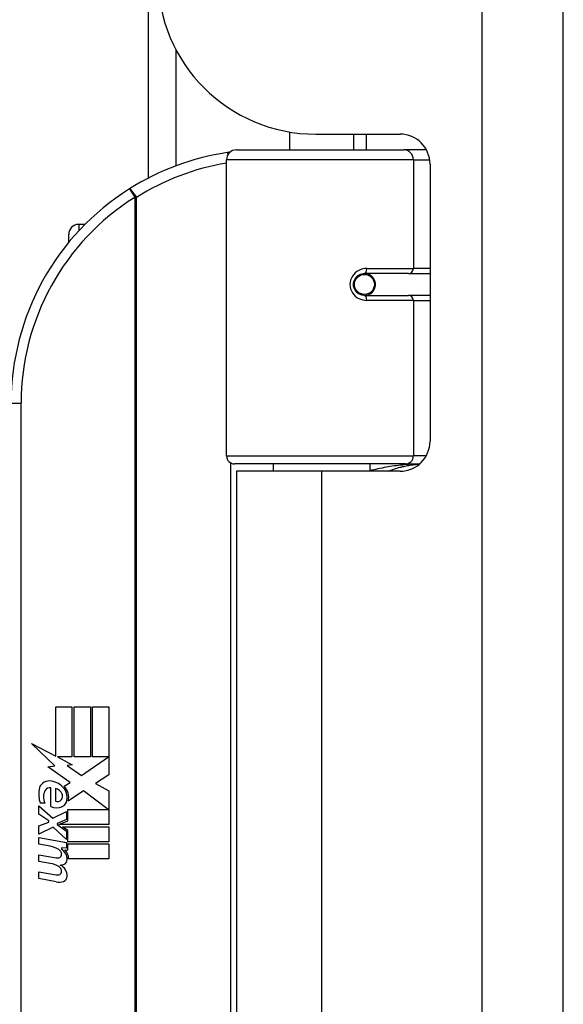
# Model space of a CAD drawing. Header units: inches. Extents: x 7 to 174, y 10 to 93.
# Tile 96 of 132: x 50.38 to 51.45, y 49.44 to 51.38. Entities that reach past the tile are written whole.
import ezdxf

# ---------------------------------------------------------------- set-up
doc = ezdxf.new("R2010")
doc.units = ezdxf.units.IN
doc.header["$MEASUREMENT"] = 0
doc.layers.add('Visible Edges(ANSI)', color=7, linetype='Continuous', lineweight=25)
doc.layers.add('Visible Tangent Edges(ANSI)', color=7, linetype='Continuous', lineweight=25)

msp = doc.modelspace()

# ---------------------------------------------------------------- linework, layer by layer
at = {"layer": 'Visible Edges(ANSI)'}
for p, q in [((51.4541, 29.1367), (51.4541, 70.6177)), ((50.6356, 51.0717), (50.6356, 65.3342)), ((50.9141, 51.1626), (50.9141, 51.1272)), ((50.9661, 51.1582), (51.132, 51.1582)), ((51.0401, 51.1582), (51.0401, 51.1272)), ((50.8093, 51.1272), (51.1392, 51.1272)), ((51.184, 51.1272), (51.1392, 51.1272)), ((50.7896, 50.5229), (50.7896, 51.1075)), ((51.1911, 51.0992), (51.1911, 50.5518)), ((50.5103, 50.9801), (50.4979, 50.9801)), ((50.4782, 50.9445), (50.4782, 50.9604)), ((51.0564, 50.8825), (51.0568, 50.8805)), ((51.0617, 50.8812), (51.0567, 50.8812)), ((51.1487, 50.8831), (51.0617, 50.8831)), ((51.0641, 50.881), (51.0641, 50.883)), ((51.1487, 50.8831), (51.1911, 50.8831)), ((51.0648, 50.842), (51.0652, 50.8398)), ((51.0617, 50.8398), (51.1487, 50.8398)), ((51.1911, 50.8398), (51.1487, 50.8398)), ((51.143, 50.5072), (50.8053, 50.5072)), ((50.9771, 50.4927), (50.8091, 50.4927)), ((50.8091, 50.4927), (50.8091, 49.2617)), ((50.8816, 50.5072), (50.8816, 50.4927)), ((51.132, 50.4927), (50.9771, 50.4927)), ((51.0725, 50.5072), (51.0725, 50.4927)), ((51.143, 50.5072), (51.1707, 50.5072)), ((50.4525, 50.0272), (50.4846, 50.0272)), ((50.4525, 49.9303), (50.4525, 50.0272)), ((50.4846, 50.0272), (50.4846, 49.9285)), ((50.4891, 50.0272), (50.5212, 50.0272)), ((50.4891, 49.9285), (50.4891, 50.0272)), ((50.5212, 50.0272), (50.5212, 49.9285)), ((50.5254, 49.9285), (50.5254, 50.0272)), ((50.5254, 50.0272), (50.5575, 50.0272)), ((50.5575, 50.0272), (50.5575, 49.8934)), ((50.4048, 49.9551), (50.4525, 49.9303)), ((50.451, 49.9112), (50.4048, 49.9551)), ((50.4558, 49.9285), (50.4852, 49.9132)), ((50.4846, 49.9285), (50.4558, 49.9285)), ((50.5212, 49.9285), (50.4891, 49.9285)), ((50.5032, 49.8916), (50.5569, 49.9285)), ((50.5569, 49.9285), (50.5254, 49.9285)), ((50.4368, 49.9092), (50.451, 49.9112)), ((50.4808, 49.8778), (50.4368, 49.9092)), ((50.4852, 49.9132), (50.4751, 49.9113)), ((50.4751, 49.9113), (50.5032, 49.8916)), ((50.5575, 49.8934), (50.5314, 49.8758)), ((50.4693, 49.8709), (50.4808, 49.8778)), ((50.5314, 49.8758), (50.5575, 49.8619)), ((50.4429, 49.8307), (50.4429, 49.8673)), ((50.4519, 49.8658), (50.4519, 49.8418)), ((50.5072, 49.8616), (50.4774, 49.8409)), ((50.5562, 49.825), (50.5072, 49.8616)), ((50.5575, 49.8619), (50.5575, 49.795)), ((50.4192, 49.8319), (50.4471, 49.8073)), ((50.4192, 49.8157), (50.4192, 49.8319)), ((50.4309, 49.8373), (50.4219, 49.8373)), ((50.4387, 49.8022), (50.4192, 49.8157)), ((50.4471, 49.8073), (50.4738, 49.8211)), ((50.4738, 49.8211), (50.4738, 49.8049)), ((50.4766, 49.825), (50.5562, 49.825)), ((50.4766, 49.8025), (50.4766, 49.825)), ((50.4192, 49.7923), (50.4387, 49.7998)), ((50.4192, 49.7761), (50.4192, 49.7923)), ((50.4387, 49.7998), (50.4387, 49.8022)), ((50.4738, 49.8049), (50.4554, 49.7971)), ((50.4554, 49.7971), (50.4554, 49.795)), ((50.4554, 49.795), (50.4738, 49.7817)), ((50.459, 49.795), (50.4766, 49.8025)), ((50.5575, 49.795), (50.459, 49.795)), ((50.4663, 49.7908), (50.5575, 49.7908)), ((50.4766, 49.7833), (50.4663, 49.7908)), ((50.5575, 49.7908), (50.5575, 49.7611)), ((50.4473, 49.7896), (50.4192, 49.7761)), ((50.4738, 49.7653), (50.4473, 49.7896)), ((50.4738, 49.7817), (50.4738, 49.7653)), ((50.4766, 49.7611), (50.4766, 49.7833)), ((50.4192, 49.7692), (50.4738, 49.7596)), ((50.4192, 49.756), (50.4192, 49.7692)), ((50.4417, 49.7521), (50.4192, 49.756)), ((50.4738, 49.7596), (50.4738, 49.7482)), ((50.5575, 49.7611), (50.4766, 49.7611)), ((50.4766, 49.7569), (50.5575, 49.7569)), ((50.4766, 49.7446), (50.4766, 49.7569)), ((50.5575, 49.7569), (50.5575, 49.7272)), ((50.4192, 49.7353), (50.4537, 49.7292)), ((50.4192, 49.7221), (50.4192, 49.7353)), ((50.4642, 49.7491), (50.4642, 49.7462)), ((50.4738, 49.7482), (50.4642, 49.7491)), ((50.4705, 49.7452), (50.4766, 49.7446)), ((50.4417, 49.7182), (50.4192, 49.7221)), ((50.5575, 49.7272), (50.478, 49.7272)), ((50.4192, 49.7017), (50.4537, 49.6957)), ((50.4192, 49.6885), (50.4192, 49.7017)), ((50.4535, 49.6819), (50.4192, 49.6885))]:
    msp.add_line(p, q, dxfattribs=at)
at = {"layer": 'Visible Edges(ANSI)', "flags": 128}
for points in [[(50.7966, 51.1226), (50.7963, 51.1225), (50.7961, 51.1225), (50.7958, 51.1225), (50.7956, 51.1224), (50.7953, 51.1224), (50.7951, 51.1224), (50.7948, 51.1223), (50.7946, 51.1223), (50.7943, 51.1223), (50.7941, 51.1222), (50.7938, 51.1222), (50.7936, 51.1222), (50.7933, 51.1221), (50.7931, 51.1221), (50.7928, 51.1221), (50.7926, 51.122), (50.7923, 51.122), (50.7921, 51.1219), (50.7918, 51.1219), (50.7916, 51.1219), (50.7913, 51.1218), (50.7911, 51.1218), (50.7908, 51.1218), (50.7906, 51.1217)], [(51.0617, 50.8398), (51.0591, 50.84), (51.0565, 50.8405), (51.0539, 50.8413), (51.0514, 50.8425), (51.0491, 50.8439), (51.0469, 50.8457), (51.0449, 50.8478), (51.0433, 50.8502), (51.0419, 50.8528), (51.0409, 50.8556), (51.0403, 50.8585), (51.0401, 50.8615), (51.0403, 50.8644), (51.0409, 50.8673), (51.0419, 50.8701), (51.0432, 50.8727), (51.0449, 50.8751), (51.0468, 50.8772), (51.049, 50.879), (51.0514, 50.8805), (51.0539, 50.8817), (51.0565, 50.8825), (51.0591, 50.883), (51.0617, 50.8831)], [(51.1088, 50.4927), (51.1113, 50.4937), (51.1138, 50.4947), (51.1163, 50.4956), (51.1188, 50.4965), (51.1214, 50.4973), (51.1239, 50.4981), (51.1265, 50.4989), (51.129, 50.4997), (51.1316, 50.5004), (51.1341, 50.501), (51.1367, 50.5017), (51.1392, 50.5023), (51.1418, 50.5028), (51.1444, 50.5034), (51.147, 50.5039), (51.1495, 50.5043), (51.1521, 50.5048), (51.1547, 50.5051), (51.1573, 50.5055), (51.1599, 50.5058), (51.1625, 50.5061), (51.165, 50.5064), (51.1676, 50.5066), (51.1702, 50.5068)]]:
    msp.add_lwpolyline(points, dxfattribs=at)
at = {"layer": 'Visible Edges(ANSI)'}
msp.add_circle((51.0617, 50.8615), 0.0197, dxfattribs=at)
for centre, radius, start, end in [((50.9661, 51.4702), 0.312, 180, 270), ((51.132, 51.0992), 0.0591, 0, 90), ((50.8646, 50.6272), 0.5, 98.5081, 122.2377), ((50.8093, 51.1075), 0.0197, 90, 180), ((50.8646, 50.6272), 0.5, 122.2377, 180), ((50.4979, 50.9604), 0.0197, 90, 180), ((51.0617, 50.8615), 0.0217, 279.147, 90), ((51.132, 50.5518), 0.0591, 270, 0), ((50.8053, 50.5229), 0.0157, 180, 270), ((50.4393, 49.8614), 0.0197, 86.5646, 171.5605), ((50.4381, 49.8414), 0.0398, 44.1684, 86.5646), ((50.4452, 49.8483), 0.0299, 350.4085, 44.1684), ((50.4452, 49.8483), 0.033, 347.079, 43.1785), ((50.4798, 49.8554), 0.0607, 171.5605, 197.3343), ((50.4592, 49.8491), 0.0307, 154.6784, 202.5609), ((50.4402, 49.8581), 0.0096, 73.5261, 154.6784), ((50.4498, 49.8492), 0.0168, 19.3797, 82.9975), ((50.4554, 49.8511), 0.0109, 321.1652, 19.3797), ((50.4543, 49.8565), 0.0282, 246.1555, 293.8445), ((50.4564, 49.8502), 0.00955, 241.4547, 321.1652), ((50.4595, 49.8446), 0.0152, 293.8445, 355.0802), ((50.4336, 49.7063), 0.0465, 57.5992, 80), ((50.4518, 49.7349), 0.0126, 6.03, 57.5992), ((50.4583, 49.7356), 0.006, 293.5571, 6.03), ((50.4513, 49.7259), 0.024, 359.4776, 57.4114), ((50.454, 49.7277), 0.024, 358.7952, 46.5849), ((50.4343, 49.6723), 0.0465, 58.5584, 80.8257), ((50.4558, 49.7414), 0.0123, 260, 293.5571), ((50.4597, 49.7437), 0.0288, 273.6169, 286.9928), ((50.4507, 49.6929), 0.0246, 359.6788, 63.9508), ((50.4651, 49.7258), 0.0101, 286.9928, 359.4776), ((50.4558, 49.7078), 0.0123, 259.9922, 293.5487), ((50.4518, 49.7013), 0.0126, 6.1027, 57.6083), ((50.4583, 49.702), 0.006, 293.5487, 6.1027), ((50.459, 49.7101), 0.0288, 259, 288.4748), ((50.4648, 49.6928), 0.0105, 288.4748, 359.6788)]:
    msp.add_arc(centre, radius, start, end, dxfattribs=at)
at = {"layer": 'Visible Tangent Edges(ANSI)'}
for p, q in [((51.2931, 70.6177), (51.2931, 29.1367)), ((50.6895, 51.3258), (50.6895, 51.0956)), ((51.0649, 51.1582), (51.0649, 51.1272)), ((51.1582, 51.1075), (50.7896, 51.1075)), ((51.1582, 51.1075), (51.1905, 51.1075)), ((51.1582, 51.1075), (51.1582, 50.893)), ((50.5979, 51.0502), (50.6084, 51.0335)), ((50.6084, 51.0335), (50.6084, 48.721)), ((50.6084, 51.0335), (50.6121, 51.0335)), ((50.6121, 48.721), (50.6121, 51.0335)), ((50.4979, 50.9801), (50.4979, 50.9671)), ((51.0649, 50.8829), (51.0649, 50.8809)), ((51.0664, 50.893), (51.1582, 50.893)), ((51.1911, 50.893), (51.1582, 50.893)), ((51.0649, 50.8421), (51.0649, 50.8414)), ((51.1582, 50.83), (51.0664, 50.83)), ((51.1582, 50.83), (51.1582, 50.5229)), ((51.1582, 50.83), (51.1911, 50.83)), ((50.3646, 50.6272), (50.3843, 50.6272)), ((50.3843, 49.1272), (50.3843, 50.6272)), ((50.7896, 50.5229), (51.1582, 50.5229)), ((51.1835, 50.5229), (51.1582, 50.5229)), ((50.7972, 50.5094), (50.7972, 49.2451)), ((50.9771, 50.4927), (50.9771, 49.2617))]:
    msp.add_line(p, q, dxfattribs=at)
at = {"layer": 'Visible Tangent Edges(ANSI)', "flags": 128}
for points in [[(51.0664, 50.893), (51.0624, 50.8927), (51.0584, 50.892), (51.0544, 50.8908), (51.0506, 50.8892), (51.0469, 50.887), (51.0436, 50.8843), (51.0406, 50.8813), (51.038, 50.8778), (51.0359, 50.874), (51.0344, 50.87), (51.0335, 50.8657), (51.0332, 50.8614), (51.0335, 50.8571), (51.0345, 50.8529), (51.036, 50.8489), (51.0381, 50.8451), (51.0406, 50.8416), (51.0436, 50.8386), (51.047, 50.836), (51.0506, 50.8338), (51.0544, 50.8321), (51.0584, 50.8309), (51.0624, 50.8302), (51.0664, 50.83)], [(51.1705, 50.507), (51.1663, 50.5069), (51.1622, 50.5067), (51.158, 50.5065), (51.1539, 50.5063), (51.1497, 50.506), (51.1456, 50.5057), (51.1414, 50.5053), (51.1373, 50.5049), (51.1332, 50.5045), (51.129, 50.5041), (51.1249, 50.5036), (51.1208, 50.503), (51.1167, 50.5024), (51.1126, 50.5018), (51.1086, 50.5012), (51.1045, 50.5005), (51.1005, 50.4998), (51.0964, 50.499), (51.0924, 50.4982), (51.0884, 50.4973), (51.0844, 50.4964), (51.0804, 50.4955), (51.0765, 50.4945), (51.0725, 50.4935)]]:
    msp.add_lwpolyline(points, dxfattribs=at)
at = {"layer": 'Visible Tangent Edges(ANSI)'}
for centre, start, end in [((50.8683, 50.6272), 99.4349, 122.2377), ((50.8646, 50.6272), 122.2377, 180)]:
    msp.add_arc(centre, 0.4803, start, end, dxfattribs=at)
for centre, major_axis, ratio, start_param, end_param in [((50.7935, 51.1023), (-0.0029, 0.0195), 0.187781, 5.698095, 6.283185), ((51.1392, 51.1075), (0, 0.0197), 0.965926, 4.712389, 6.283185), ((50.6084, 51.0335), (-0.0105, 0.0167), 0.161367, 4.610972, 6.283185), ((51.0617, 50.893), (0, -0.00984), 0.476565, 0, 1.570796), ((51.1487, 50.893), (0, -0.00984), 0.965926, 0, 1.570796), ((51.0617, 50.83), (0, 0.00984), 0.476565, 4.712389, 6.283185), ((51.1487, 50.83), (0, 0.00984), 0.965926, 4.712389, 6.283185), ((51.143, 50.5229), (0, -0.0157), 0.965926, 0, 1.570796)]:
    msp.add_ellipse(centre, major_axis=major_axis, ratio=ratio, start_param=start_param, end_param=end_param, dxfattribs=at)

doc.saveas('drawing.dxf')
